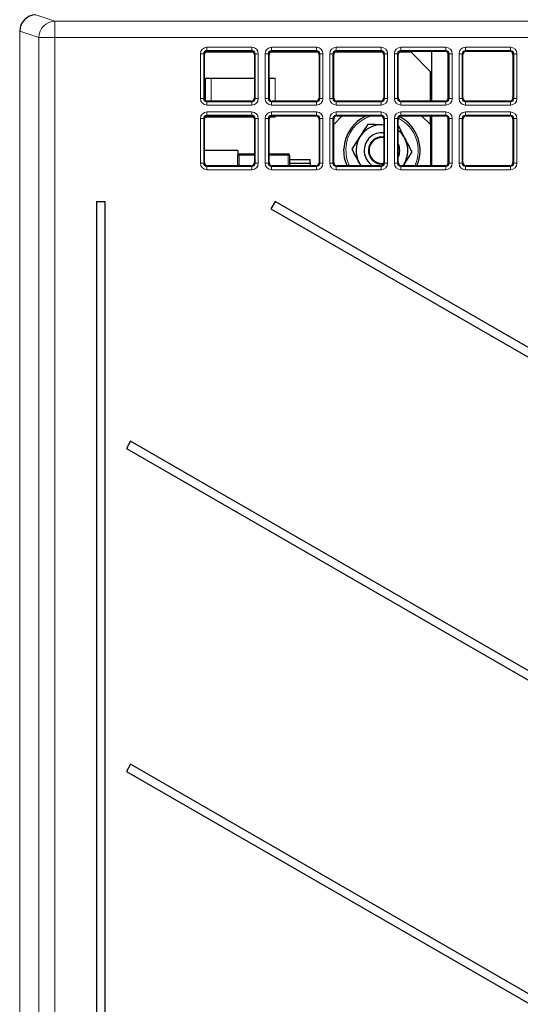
# Paper-space layout 'Blatt3' of a CAD drawing. Header units: millimetres. Extents: x 5 to 418, y 2 to 292.
# Tile 19 of 58: x 57 to 76, y 173 to 211. Entities that reach past the tile are written whole.
import ezdxf

# ---------------------------------------------------------------- set-up
doc = ezdxf.new("R2010")
doc.units = ezdxf.units.MM

psp = doc.layouts.new('Blatt3')

# ---------------------------------------------------------------- linework, layer by layer
at = {"color": 7, "linetype": 'Continuous', "lineweight": 18}
for p, q in [((57.3651, 211.2821), (58.1033, 211.0362)), ((58.1033, 210.4113), (58.1033, 211.0362)), ((58.1033, 211.0362), (118.582, 211.0362)), ((57.4792, 210.4113), (56.74, 210.6575)), ((56.74, 210.6575), (56.74, 127.9172)), ((58.1033, 210.4113), (57.4792, 210.4113)), ((57.4792, 133.6666), (57.4792, 210.4113)), ((118.582, 210.4113), (58.1033, 210.4113)), ((58.1033, 210.4113), (58.1033, 133.6666)), ((63.9801, 210.031), (65.7181, 210.031)), ((63.9801, 210.031), (63.9801, 209.9061)), ((65.7181, 210.031), (65.7181, 209.9061)), ((66.4801, 209.9061), (66.4801, 210.031)), ((66.4801, 210.031), (68.2181, 210.031)), ((68.2181, 209.9061), (68.2181, 210.031)), ((68.9801, 209.9061), (68.9801, 210.031)), ((68.9801, 210.031), (70.7181, 210.031)), ((70.7181, 209.9061), (70.7181, 210.031)), ((71.4801, 209.9061), (71.4801, 210.031)), ((71.4801, 210.031), (73.2181, 210.031)), ((73.2181, 209.9061), (73.2181, 210.031)), ((73.9801, 209.9061), (73.9801, 210.031)), ((73.9801, 210.031), (75.7181, 210.031)), ((75.7181, 209.9061), (75.7181, 210.031)), ((63.7305, 208.0434), (63.7305, 209.7813)), ((63.8553, 209.7813), (63.7305, 209.7813)), ((63.8553, 209.7813), (63.8553, 208.0434)), ((63.8819, 209.7548), (63.8553, 209.7813)), ((65.7181, 209.9061), (63.9801, 209.9061)), ((63.9801, 209.9061), (64.0067, 209.8796)), ((65.6915, 209.8796), (65.7181, 209.9061)), ((65.8429, 209.7813), (65.8163, 209.7548)), ((65.9677, 209.7813), (65.8429, 209.7813)), ((65.8429, 208.0434), (65.8429, 209.7813)), ((65.9677, 209.7813), (65.9677, 208.0434)), ((66.2305, 208.0434), (66.2305, 209.7813)), ((66.2305, 209.7813), (66.3553, 209.7813)), ((66.3553, 209.7813), (66.3553, 208.0434)), ((66.3819, 209.7548), (66.3553, 209.7813)), ((68.2181, 209.9061), (66.4801, 209.9061)), ((66.4801, 209.9061), (66.5067, 209.8796)), ((68.1915, 209.8796), (68.2181, 209.9061)), ((68.3429, 209.7813), (68.3163, 209.7548)), ((68.3429, 208.0434), (68.3429, 209.7813)), ((68.3429, 209.7813), (68.4677, 209.7813)), ((68.4677, 209.7813), (68.4677, 208.0434)), ((68.7305, 209.7813), (68.8553, 209.7813)), ((68.7305, 208.0434), (68.7305, 209.7813)), ((68.8553, 209.7813), (68.8553, 208.0434)), ((68.8819, 209.7548), (68.8553, 209.7813)), ((70.7181, 209.9061), (68.9801, 209.9061)), ((68.9801, 209.9061), (69.0067, 209.8796)), ((70.6915, 209.8796), (70.7181, 209.9061)), ((70.8429, 209.7813), (70.8163, 209.7548)), ((70.8429, 208.0434), (70.8429, 209.7813)), ((70.8429, 209.7813), (70.9677, 209.7813)), ((70.9677, 209.7813), (70.9677, 208.0434)), ((71.2305, 208.0434), (71.2305, 209.7813)), ((71.2305, 209.7813), (71.3553, 209.7813)), ((71.3553, 209.7813), (71.3553, 208.0434)), ((71.3819, 209.7548), (71.3553, 209.7813)), ((73.2181, 209.9061), (71.4801, 209.9061)), ((71.4801, 209.9061), (71.5067, 209.8796)), ((73.1915, 209.8796), (73.2181, 209.9061)), ((73.2991, 209.8181), (73.2991, 208.0066)), ((73.3429, 209.7813), (73.3163, 209.7548)), ((73.3429, 208.0434), (73.3429, 209.7813)), ((73.3429, 209.7813), (73.4677, 209.7813)), ((73.4677, 209.7813), (73.4677, 208.0434)), ((73.7305, 209.7813), (73.8553, 209.7813)), ((73.7305, 208.0434), (73.7305, 209.7813)), ((73.8553, 209.7813), (73.8553, 208.0434)), ((73.8819, 209.7548), (73.8553, 209.7813)), ((75.7181, 209.9061), (73.9801, 209.9061)), ((73.9801, 209.9061), (74.0067, 209.8796)), ((75.6915, 209.8796), (75.7181, 209.9061)), ((75.8429, 209.7813), (75.8163, 209.7548)), ((75.8429, 209.7813), (75.9677, 209.7813)), ((75.8429, 208.0434), (75.8429, 209.7813)), ((75.9677, 209.7813), (75.9677, 208.0434)), ((63.9241, 208.8373), (63.9241, 207.9763)), ((64.1418, 208.8373), (64.1418, 207.9451)), ((66.4064, 208.8373), (66.4064, 207.9956)), ((66.6241, 207.9451), (66.6241, 208.8373)), ((63.8553, 208.0434), (63.8819, 208.0699)), ((65.8163, 208.0699), (65.8429, 208.0434)), ((66.3553, 208.0434), (66.3819, 208.0699)), ((68.3163, 208.0699), (68.3429, 208.0434)), ((68.8553, 208.0434), (68.8819, 208.0699)), ((70.8163, 208.0699), (70.8429, 208.0434)), ((71.3553, 208.0434), (71.3819, 208.0699)), ((73.3163, 208.0699), (73.3429, 208.0434)), ((73.8553, 208.0434), (73.8819, 208.0699)), ((75.8163, 208.0699), (75.8429, 208.0434)), ((63.8553, 208.0434), (63.7305, 208.0434)), ((64.0067, 207.9451), (63.9801, 207.9186)), ((63.9801, 207.9186), (65.7181, 207.9186)), ((63.9801, 207.9186), (63.9801, 207.7937)), ((65.7181, 207.7937), (63.9801, 207.7937)), ((65.7181, 207.9186), (65.6915, 207.9451)), ((65.7181, 207.9186), (65.7181, 207.7937)), ((65.9677, 208.0434), (65.8429, 208.0434)), ((66.2305, 208.0434), (66.3553, 208.0434)), ((66.5067, 207.9451), (66.4801, 207.9186)), ((66.4801, 207.7937), (66.4801, 207.9186)), ((66.4801, 207.9186), (68.2181, 207.9186)), ((68.2181, 207.7937), (66.4801, 207.7937)), ((68.2181, 207.9186), (68.1915, 207.9451)), ((68.2181, 207.7937), (68.2181, 207.9186)), ((68.3429, 208.0434), (68.4677, 208.0434)), ((68.7305, 208.0434), (68.8553, 208.0434)), ((69.0067, 207.9451), (68.9801, 207.9186)), ((68.9801, 207.7937), (68.9801, 207.9186)), ((68.9801, 207.9186), (70.7181, 207.9186)), ((70.7181, 207.7937), (68.9801, 207.7937)), ((70.7181, 207.9186), (70.6915, 207.9451)), ((70.7181, 207.7937), (70.7181, 207.9186)), ((70.8429, 208.0434), (70.9677, 208.0434)), ((71.2305, 208.0434), (71.3553, 208.0434)), ((71.5067, 207.9451), (71.4801, 207.9186)), ((71.4801, 207.7937), (71.4801, 207.9186)), ((71.4801, 207.9186), (73.2181, 207.9186)), ((73.2181, 207.7937), (71.4801, 207.7937)), ((73.2181, 207.9186), (73.1915, 207.9451)), ((73.2181, 207.7937), (73.2181, 207.9186)), ((73.3429, 208.0434), (73.4677, 208.0434)), ((73.7305, 208.0434), (73.8553, 208.0434)), ((74.0067, 207.9451), (73.9801, 207.9186)), ((73.9801, 207.7937), (73.9801, 207.9186)), ((73.9801, 207.9186), (75.7181, 207.9186)), ((75.7181, 207.7937), (73.9801, 207.7937)), ((75.7181, 207.9186), (75.6915, 207.9451)), ((75.7181, 207.7937), (75.7181, 207.9186)), ((75.8429, 208.0434), (75.9677, 208.0434)), ((63.9241, 207.3484), (63.9241, 207.3373)), ((63.9801, 207.4061), (63.9801, 207.531)), ((63.9801, 207.531), (65.7181, 207.531)), ((65.7181, 207.4061), (63.9801, 207.4061)), ((63.9801, 207.4061), (64.0067, 207.3796)), ((64.1418, 207.3796), (64.1418, 207.3373)), ((65.6915, 207.3796), (65.7181, 207.4061)), ((65.7181, 207.4061), (65.7181, 207.531)), ((66.4801, 207.531), (66.4801, 207.4061)), ((66.4801, 207.531), (68.2181, 207.531)), ((68.2181, 207.4061), (66.4801, 207.4061)), ((66.4801, 207.4061), (66.5067, 207.3796)), ((66.6241, 207.3373), (66.6241, 207.3796)), ((68.1915, 207.3796), (68.2181, 207.4061)), ((68.2181, 207.531), (68.2181, 207.4061)), ((68.9801, 207.531), (70.7181, 207.531)), ((68.9801, 207.531), (68.9801, 207.4061)), ((70.7181, 207.4061), (68.9801, 207.4061)), ((68.9801, 207.4061), (69.0067, 207.3796)), ((70.6915, 207.3796), (70.7181, 207.4061)), ((70.7181, 207.531), (70.7181, 207.4061)), ((71.4801, 207.531), (71.4801, 207.4061)), ((71.4801, 207.531), (73.2181, 207.531)), ((73.2181, 207.4061), (71.4801, 207.4061)), ((71.4801, 207.4061), (71.5067, 207.3796)), ((73.1915, 207.3796), (73.2181, 207.4061)), ((73.2181, 207.531), (73.2181, 207.4061)), ((73.2991, 207.3181), (73.2991, 205.5066)), ((73.9801, 207.531), (73.9801, 207.4061)), ((73.9801, 207.531), (75.7181, 207.531)), ((75.7181, 207.4061), (73.9801, 207.4061)), ((73.9801, 207.4061), (74.0067, 207.3796)), ((75.6915, 207.3796), (75.7181, 207.4061)), ((75.7181, 207.531), (75.7181, 207.4061)), ((63.7305, 205.5434), (63.7305, 207.2813)), ((63.7305, 207.2813), (63.8553, 207.2813)), ((63.8553, 207.2813), (63.8553, 205.5434)), ((63.8819, 207.2548), (63.8553, 207.2813)), ((65.8429, 207.2813), (65.8163, 207.2548)), ((65.8429, 207.2813), (65.9677, 207.2813)), ((65.8429, 205.5434), (65.8429, 207.2813)), ((65.9677, 207.2813), (65.9677, 205.5434)), ((66.2305, 207.2813), (66.3553, 207.2813)), ((66.2305, 205.5434), (66.2305, 207.2813)), ((66.3553, 207.2813), (66.3553, 205.5434)), ((66.3819, 207.2548), (66.3553, 207.2813)), ((68.3429, 207.2813), (68.3163, 207.2548)), ((68.3429, 205.5434), (68.3429, 207.2813)), ((68.3429, 207.2813), (68.4677, 207.2813)), ((68.4677, 207.2813), (68.4677, 205.5434)), ((68.7305, 205.5434), (68.7305, 207.2813)), ((68.7305, 207.2813), (68.8553, 207.2813)), ((68.8553, 207.2813), (68.8553, 205.5434)), ((68.8819, 207.2548), (68.8553, 207.2813)), ((70.8429, 207.2813), (70.8163, 207.2548)), ((70.8429, 205.5434), (70.8429, 207.2813)), ((70.8429, 207.2813), (70.9677, 207.2813)), ((70.9677, 207.2813), (70.9677, 205.5434)), ((71.2305, 205.5434), (71.2305, 207.2813)), ((71.2305, 207.2813), (71.3553, 207.2813)), ((71.3553, 207.2813), (71.3553, 205.5434)), ((71.3819, 207.2548), (71.3553, 207.2813)), ((73.3429, 207.2813), (73.3163, 207.2548)), ((73.3429, 205.5434), (73.3429, 207.2813)), ((73.3429, 207.2813), (73.4677, 207.2813)), ((73.4677, 207.2813), (73.4677, 205.5434)), ((73.7305, 207.2813), (73.8553, 207.2813)), ((73.7305, 205.5434), (73.7305, 207.2813)), ((73.8553, 207.2813), (73.8553, 205.5434)), ((73.8819, 207.2548), (73.8553, 207.2813)), ((75.8429, 207.2813), (75.8163, 207.2548)), ((75.8429, 207.2813), (75.9677, 207.2813)), ((75.8429, 205.5434), (75.8429, 207.2813)), ((75.9677, 207.2813), (75.9677, 205.5434)), ((65.8163, 205.8601), (65.2237, 205.8549)), ((65.2237, 205.8549), (65.2237, 205.4451)), ((67.1245, 205.8549), (66.3819, 205.8614)), ((67.1245, 205.4451), (67.1245, 205.8549)), ((63.7305, 205.5434), (63.8553, 205.5434)), ((63.8553, 205.5434), (63.8819, 205.5699)), ((64.0067, 205.4451), (63.9801, 205.4186)), ((63.9801, 205.2937), (63.9801, 205.4186)), ((63.9801, 205.4186), (65.7181, 205.4186)), ((65.7181, 205.4186), (65.6915, 205.4451)), ((65.7181, 205.2937), (65.7181, 205.4186)), ((65.8163, 205.5699), (65.8429, 205.5434)), ((65.8429, 205.5434), (65.9677, 205.5434)), ((66.2305, 205.5434), (66.3553, 205.5434)), ((66.3553, 205.5434), (66.3819, 205.5699)), ((66.5067, 205.4451), (66.4801, 205.4186)), ((66.4801, 205.4186), (66.4801, 205.2937)), ((66.4801, 205.4186), (68.2181, 205.4186)), ((68.2181, 205.4186), (68.1915, 205.4451)), ((68.2181, 205.4186), (68.2181, 205.2937)), ((68.3163, 205.5699), (68.3429, 205.5434)), ((68.3429, 205.5434), (68.4677, 205.5434)), ((68.7305, 205.5434), (68.8553, 205.5434)), ((68.8553, 205.5434), (68.8819, 205.5699)), ((69.0067, 205.4451), (68.9801, 205.4186)), ((68.9801, 205.4186), (68.9801, 205.2937)), ((68.9801, 205.4186), (70.7181, 205.4186)), ((70.7181, 205.4186), (70.6915, 205.4451)), ((70.7181, 205.4186), (70.7181, 205.2937)), ((70.8163, 205.5699), (70.8429, 205.5434)), ((70.8429, 205.5434), (70.9677, 205.5434)), ((71.2305, 205.5434), (71.3553, 205.5434)), ((71.3553, 205.5434), (71.3819, 205.5699)), ((71.5067, 205.4451), (71.4801, 205.4186)), ((71.4801, 205.4186), (71.4801, 205.2937)), ((71.4801, 205.4186), (73.2181, 205.4186)), ((73.2181, 205.4186), (73.1915, 205.4451)), ((73.2181, 205.4186), (73.2181, 205.2937)), ((73.3163, 205.5699), (73.3429, 205.5434)), ((73.3429, 205.5434), (73.4677, 205.5434)), ((73.7305, 205.5434), (73.8553, 205.5434)), ((73.8553, 205.5434), (73.8819, 205.5699)), ((74.0067, 205.4451), (73.9801, 205.4186)), ((73.9801, 205.4186), (75.7181, 205.4186)), ((73.9801, 205.4186), (73.9801, 205.2937)), ((75.7181, 205.4186), (75.6915, 205.4451)), ((75.7181, 205.4186), (75.7181, 205.2937)), ((75.8163, 205.5699), (75.8429, 205.5434)), ((75.8429, 205.5434), (75.9677, 205.5434)), ((65.7181, 205.2937), (63.9801, 205.2937)), ((68.2181, 205.2937), (66.4801, 205.2937)), ((70.7181, 205.2937), (68.9801, 205.2937)), ((73.2181, 205.2937), (71.4801, 205.2937)), ((75.7181, 205.2937), (73.9801, 205.2937))]:
    psp.add_line(p, q, dxfattribs=at)
at = {"color": 7, "linetype": 'Continuous', "lineweight": 25}
for p, q in [((56.7399, 210.6575), (56.74, 210.6575)), ((63.8819, 208.0699), (63.8819, 209.7548)), ((65.7852, 209.8374), (63.913, 209.8374)), ((64.0067, 209.8796), (65.6915, 209.8796)), ((65.8163, 209.7548), (65.8163, 208.0699)), ((66.3819, 208.0699), (66.3819, 209.7548)), ((68.2852, 209.8374), (66.413, 209.8374)), ((66.5067, 209.8796), (68.1915, 209.8796)), ((68.3163, 209.7548), (68.3163, 208.0699)), ((68.8819, 208.0699), (68.8819, 209.7548)), ((70.7852, 209.8374), (68.913, 209.8374)), ((69.0067, 209.8796), (70.6915, 209.8796)), ((70.8163, 209.7548), (70.8163, 208.0699)), ((71.3819, 208.0699), (71.3819, 209.7548)), ((71.8741, 209.8374), (71.413, 209.8374)), ((71.5067, 209.8796), (73.1915, 209.8796)), ((72.6241, 209.0873), (71.8741, 209.8374)), ((72.6741, 207.9451), (72.6741, 209.8796)), ((73.3163, 209.7548), (73.3163, 208.0699)), ((73.8819, 208.0699), (73.8819, 209.7548)), ((74.0067, 209.8796), (75.6915, 209.8796)), ((75.8163, 209.7548), (75.8163, 208.0699)), ((63.9241, 208.8373), (64.1418, 208.8373)), ((64.1418, 208.8373), (65.8163, 208.8373)), ((66.3819, 208.8373), (66.4064, 208.8373)), ((66.4064, 208.8373), (66.6241, 208.8373)), ((72.6241, 207.9451), (72.6241, 209.0873)), ((65.6915, 207.9451), (64.0067, 207.9451)), ((68.1915, 207.9451), (66.5067, 207.9451)), ((70.6915, 207.9451), (69.0067, 207.9451)), ((73.1915, 207.9451), (71.5067, 207.9451)), ((75.6915, 207.9451), (74.0067, 207.9451)), ((63.9241, 207.3373), (64.1418, 207.3373)), ((64.0067, 207.3796), (65.6915, 207.3796)), ((64.1418, 207.3373), (65.7852, 207.3373)), ((66.413, 207.3373), (66.6241, 207.3373)), ((66.5067, 207.3796), (68.1915, 207.3796)), ((69.2163, 207.3796), (68.8819, 207.0451)), ((69.0067, 207.3796), (70.6915, 207.3796)), ((71.5067, 207.3796), (73.1915, 207.3796)), ((72.6241, 207.0373), (72.2819, 207.3796)), ((72.6241, 207.0373), (72.6241, 207.3796)), ((72.6741, 205.4451), (72.6741, 207.3796)), ((74.0067, 207.3796), (75.6915, 207.3796)), ((63.8819, 205.5699), (63.8819, 207.2548)), ((65.8163, 207.2548), (65.8163, 205.5699)), ((66.3819, 205.5699), (66.3819, 207.2548)), ((68.3163, 207.2548), (68.3163, 205.5699)), ((68.8819, 205.5699), (68.8819, 207.2548)), ((70.7938, 207.0363), (70.8163, 207.0351)), ((70.8163, 207.2548), (70.8163, 205.5699)), ((71.3706, 207.0105), (71.6366, 206.4981)), ((71.3819, 205.5699), (71.3819, 207.2548)), ((72.6241, 207.0373), (72.6241, 205.4451)), ((73.3163, 207.2548), (73.3163, 205.5699)), ((73.8819, 205.5699), (73.8819, 207.2548)), ((75.8163, 207.2548), (75.8163, 205.5699)), ((69.5956, 206.089), (69.9063, 206.5756)), ((65.1741, 206.0373), (63.8819, 206.0373)), ((65.1741, 206.0373), (65.1741, 205.854)), ((65.1741, 205.4451), (65.1741, 205.854)), ((65.2237, 205.904), (65.8163, 205.9092)), ((66.3819, 205.9105), (67.1245, 205.904)), ((67.1741, 205.854), (67.1741, 205.4451)), ((71.9026, 205.9857), (71.5919, 205.4991)), ((65.6915, 205.4451), (64.0067, 205.4451)), ((68.1915, 205.4451), (66.5067, 205.4451)), ((67.1741, 205.6873), (67.9741, 205.6873)), ((67.1741, 205.5498), (67.9741, 205.5498)), ((67.9741, 205.5498), (67.9741, 205.6873)), ((67.9741, 205.5498), (67.9741, 205.4451)), ((70.6915, 205.4451), (69.0067, 205.4451)), ((69.9298, 205.4451), (69.8616, 205.5766)), ((73.1915, 205.4451), (71.5067, 205.4451)), ((71.5919, 205.4991), (71.5549, 205.4451)), ((71.5919, 205.4991), (71.5574, 205.4451)), ((75.6915, 205.4451), (74.0067, 205.4451)), ((59.7087, 204.0624), (59.7087, 135.0374)), ((59.7087, 204.0624), (60.0395, 204.0624)), ((60.0395, 135.0374), (60.0395, 204.0624)), ((66.6178, 204.0624), (66.4553, 203.7809)), ((94.6337, 187.8873), (66.6178, 204.0624)), ((66.4553, 203.7809), (94.4712, 187.6059)), ((61.027, 194.7902), (60.8645, 194.5088)), ((94.6337, 175.3873), (61.027, 194.7902)), ((60.8645, 194.5088), (94.4712, 175.1059)), ((61.027, 182.2902), (60.8645, 182.0088)), ((94.6337, 162.8874), (61.027, 182.2902)), ((60.8645, 182.0088), (94.4712, 162.6059))]:
    psp.add_line(p, q, dxfattribs=at)
at = {"color": 7, "linetype": 'Continuous', "lineweight": 25, "flags": 128}
for points in [[(69.3982, 205.4451), (69.3055, 205.7348), (69.2756, 206.1033)], [(69.9433, 205.4451), (69.9293, 205.4647), (69.8616, 205.5766)]]:
    psp.add_lwpolyline(points, dxfattribs=at)
at = {"color": 7, "linetype": 'Continuous', "lineweight": 18, "flags": 128}
psp.add_lwpolyline([(69.3477, 206.1001), (69.3761, 205.7496), (69.4774, 205.4451)], dxfattribs=at)
at = {"color": 7, "linetype": 'Continuous', "lineweight": 18}
for centre, radius, start, end in [((58.1044, 210.4111), 0.6252, 90.09622, 179.97384), ((70.7491, 206.0373), 1.4028, 106.89987, 177.43583), ((70.7491, 206.0373), 1.4028, 335.02773, 62.99259), ((65.2114, 205.143), 0.7121, 89.01275, 93.00241), ((66.6442, 205.8795), 1.4208, 179.00942, 180.99058), ((65.704, 205.8795), 1.4208, 359.00942, 0.99058), ((67.1368, 205.1431), 0.7119, 86.99721, 90.98756)]:
    psp.add_arc(centre, radius, start, end, dxfattribs=at)
at = {"color": 7, "linetype": 'Continuous', "lineweight": 25}
for centre, radius, start, end in [((70.7491, 206.0373), 1.475, 114.4951, 177.43583), ((70.7491, 206.0373), 1.475, 336.32663, 62.75254), ((70.7491, 206.0373), 1, 87.43583, 147.43583), ((70.7491, 206.0373), 1, 147.43583, 207.43583), ((70.7491, 206.0373), 0.6875, 84.38686, 177.43583), ((70.7491, 206.0373), 0.525, 82.641, 177.43583), ((70.7491, 206.0373), 0.5, 82.27085, 277.34952), ((70.7491, 206.0373), 1, 27.43583, 50.74634), ((70.7491, 206.0373), 0.6875, 336.98034, 23.01966), ((70.7491, 206.0373), 1, 327.43583, 27.43583), ((65.2241, 205.854), 0.05, 90.5, 180), ((67.1241, 205.854), 0.05, 0, 89.5), ((70.7491, 206.0373), 0.6875, 177.43583, 239.4795), ((70.7491, 206.0373), 0.525, 177.43583, 275.97254)]:
    psp.add_arc(centre, radius, start, end, dxfattribs=at)
for centre, major_axis, ratio, start_param, end_param in [((57.3657, 210.657), (0.5937, -0.1978), 0.9987209, 1.8927601, 3.462643), ((64.007, 209.7544), (0.0886, -0.0886), 0.9972647, 2.357564, 3.9256213), ((65.6912, 209.7544), (-0.0886, -0.0886), 0.9972647, 2.357564, 3.9256213), ((66.507, 209.7544), (0.0886, -0.0886), 0.9972647, 2.357564, 3.9256213), ((68.1912, 209.7544), (-0.0886, -0.0886), 0.9972647, 2.357564, 3.9256213), ((69.007, 209.7544), (0.0886, -0.0886), 0.9972647, 2.357564, 3.9256213), ((70.6912, 209.7544), (-0.0886, -0.0886), 0.9972647, 2.357564, 3.9256213), ((71.507, 209.7544), (0.0886, -0.0886), 0.9972647, 2.357564, 3.9256213), ((73.1912, 209.7544), (-0.0886, -0.0886), 0.9972647, 2.357564, 3.9256213), ((74.007, 209.7544), (0.0886, -0.0886), 0.9972647, 2.357564, 3.9256213), ((75.6912, 209.7544), (-0.0886, -0.0886), 0.9972647, 2.357564, 3.9256213), ((64.007, 208.0703), (0.0886, 0.0886), 0.9972647, 2.357564, 3.9256213), ((65.6912, 208.0703), (-0.0886, 0.0886), 0.9972647, 2.357564, 3.9256213), ((66.507, 208.0703), (0.0886, 0.0886), 0.9972647, 2.357564, 3.9256213), ((68.1912, 208.0703), (-0.0886, 0.0886), 0.9972647, 2.357564, 3.9256213), ((69.007, 208.0703), (0.0886, 0.0886), 0.9972647, 2.357564, 3.9256213), ((70.6912, 208.0703), (-0.0886, 0.0886), 0.9972647, 2.357564, 3.9256213), ((71.507, 208.0703), (0.0886, 0.0886), 0.9972647, 2.357564, 3.9256213), ((73.1912, 208.0703), (-0.0886, 0.0886), 0.9972647, 2.357564, 3.9256213), ((74.007, 208.0703), (0.0886, 0.0886), 0.9972647, 2.357564, 3.9256213), ((75.6912, 208.0703), (-0.0886, 0.0886), 0.9972647, 2.357564, 3.9256213), ((64.007, 207.2544), (0.0886, -0.0886), 0.9972647, 2.357564, 3.9256213), ((65.6912, 207.2544), (-0.0886, -0.0886), 0.9972647, 2.357564, 3.9256213), ((66.507, 207.2544), (0.0886, -0.0886), 0.9972647, 2.357564, 3.9256213), ((68.1912, 207.2544), (-0.0886, -0.0886), 0.9972647, 2.357564, 3.9256213), ((69.007, 207.2544), (0.0886, -0.0886), 0.9972647, 2.357564, 3.9256213), ((70.6912, 207.2544), (-0.0886, -0.0886), 0.9972647, 2.357564, 3.9256213), ((71.507, 207.2544), (0.0886, -0.0886), 0.9972647, 2.357564, 3.9256213), ((73.1912, 207.2544), (-0.0886, -0.0886), 0.9972647, 2.357564, 3.9256213), ((74.007, 207.2544), (0.0886, -0.0886), 0.9972647, 2.357564, 3.9256213), ((75.6912, 207.2544), (-0.0886, -0.0886), 0.9972647, 2.357564, 3.9256213), ((64.007, 205.5703), (0.0886, 0.0886), 0.9972647, 2.357564, 3.9256213), ((65.6912, 205.5703), (-0.0886, 0.0886), 0.9972647, 2.357564, 3.9256213), ((66.507, 205.5703), (0.0886, 0.0886), 0.9972647, 2.357564, 3.9256213), ((68.1912, 205.5703), (-0.0886, 0.0886), 0.9972647, 2.357564, 3.9256213), ((69.007, 205.5703), (0.0886, 0.0886), 0.9972647, 2.357564, 3.9256213), ((70.6912, 205.5703), (-0.0886, 0.0886), 0.9972647, 2.357564, 3.9256213), ((71.507, 205.5703), (0.0886, 0.0886), 0.9972647, 2.357564, 3.9256213), ((73.1912, 205.5703), (-0.0886, 0.0886), 0.9972647, 2.357564, 3.9256213), ((74.007, 205.5703), (0.0886, 0.0886), 0.9972647, 2.357564, 3.9256213), ((75.6912, 205.5703), (-0.0886, 0.0886), 0.9972647, 2.357564, 3.9256213)]:
    psp.add_ellipse(centre, major_axis=major_axis, ratio=ratio, start_param=start_param, end_param=end_param, dxfattribs=at)
at = {"color": 7, "linetype": 'Continuous', "lineweight": 18}
for centre, major_axis, ratio, start_param, end_param in [((63.9808, 209.7806), (0.1773, -0.1773), 0.9972647, 2.357564, 3.9256213), ((65.7174, 209.7806), (-0.1773, -0.1773), 0.9972647, 2.357564, 3.9256213), ((66.4808, 209.7806), (0.1773, -0.1773), 0.9972647, 2.357564, 3.9256213), ((68.2174, 209.7806), (-0.1773, -0.1773), 0.9972647, 2.357564, 3.9256213), ((68.9808, 209.7806), (0.1773, -0.1773), 0.9972647, 2.357564, 3.9256213), ((70.7174, 209.7806), (-0.1773, -0.1773), 0.9972647, 2.357564, 3.9256213), ((71.4808, 209.7806), (0.1773, -0.1773), 0.9972647, 2.357564, 3.9256213), ((73.2174, 209.7806), (-0.1773, -0.1773), 0.9972647, 2.357564, 3.9256213), ((73.9808, 209.7806), (0.1773, -0.1773), 0.9972647, 2.357564, 3.9256213), ((75.7174, 209.7806), (-0.1773, -0.1773), 0.9972647, 2.357564, 3.9256213), ((63.9808, 209.7806), (0.0891, -0.0891), 0.9918461, 2.357564, 3.9256213), ((65.7174, 209.7806), (0.0891, 0.0891), 0.9918461, 5.4991567, 7.0672139), ((66.4808, 209.7806), (-0.0891, 0.0891), 0.9918461, 5.4991567, 7.0672139), ((68.2174, 209.7806), (0.0891, 0.0891), 0.9918461, 5.4991567, 7.0672139), ((68.9808, 209.7806), (-0.0891, 0.0891), 0.9918461, 5.4991567, 7.0672139), ((70.7174, 209.7806), (0.0891, 0.0891), 0.9918461, 5.4991567, 7.0672139), ((71.4808, 209.7806), (-0.0891, 0.0891), 0.9918461, 5.4991567, 7.0672139), ((73.2174, 209.7806), (0.0891, 0.0891), 0.9918461, 5.4991567, 7.0672139), ((73.9808, 209.7806), (-0.0891, 0.0891), 0.9918461, 5.4991567, 7.0672139), ((75.7174, 209.7806), (0.0891, 0.0891), 0.9918461, 5.4991567, 7.0672139), ((63.9808, 208.0441), (0.1773, 0.1773), 0.9972647, 2.357564, 3.9256213), ((63.9808, 208.0441), (0.0891, 0.0891), 0.9918461, 2.357564, 3.9256213), ((65.7174, 208.0441), (-0.1773, 0.1773), 0.9972647, 2.357564, 3.9256213), ((65.7174, 208.0441), (-0.0891, 0.0891), 0.9918461, 2.357564, 3.9256213), ((66.4808, 208.0441), (0.1773, 0.1773), 0.9972647, 2.357564, 3.9256213), ((66.4808, 208.0441), (0.0891, 0.0891), 0.9918461, 2.357564, 3.9256213), ((68.2174, 208.0441), (-0.1773, 0.1773), 0.9972647, 2.357564, 3.9256213), ((68.2174, 208.0441), (-0.0891, 0.0891), 0.9918461, 2.357564, 3.9256213), ((68.9808, 208.0441), (0.1773, 0.1773), 0.9972647, 2.357564, 3.9256213), ((68.9808, 208.0441), (0.0891, 0.0891), 0.9918461, 2.357564, 3.9256213), ((70.7174, 208.0441), (-0.1773, 0.1773), 0.9972647, 2.357564, 3.9256213), ((70.7174, 208.0441), (-0.0891, 0.0891), 0.9918461, 2.357564, 3.9256213), ((71.4808, 208.0441), (0.1773, 0.1773), 0.9972647, 2.357564, 3.9256213), ((71.4808, 208.0441), (0.0891, 0.0891), 0.9918461, 2.357564, 3.9256213), ((73.2174, 208.0441), (-0.1773, 0.1773), 0.9972647, 2.357564, 3.9256213), ((73.2174, 208.0441), (-0.0891, 0.0891), 0.9918461, 2.357564, 3.9256213), ((73.9808, 208.0441), (0.1773, 0.1773), 0.9972647, 2.357564, 3.9256213), ((73.9808, 208.0441), (0.0891, 0.0891), 0.9918461, 2.357564, 3.9256213), ((75.7174, 208.0441), (-0.1773, 0.1773), 0.9972647, 2.357564, 3.9256213), ((75.7174, 208.0441), (-0.0891, 0.0891), 0.9918461, 2.357564, 3.9256213), ((63.9808, 207.2806), (0.1773, -0.1773), 0.9972647, 2.357564, 3.9256213), ((63.9808, 207.2806), (0.0891, -0.0891), 0.9918461, 2.357564, 3.9256213), ((65.7174, 207.2806), (-0.1773, -0.1773), 0.9972647, 2.357564, 3.9256213), ((65.7174, 207.2806), (0.0891, 0.0891), 0.9918461, 5.4991567, 7.0672139), ((66.4808, 207.2806), (0.1773, -0.1773), 0.9972647, 2.357564, 3.9256213), ((66.4808, 207.2806), (-0.0891, 0.0891), 0.9918461, 5.4991567, 7.0672139), ((68.2174, 207.2806), (-0.1773, -0.1773), 0.9972647, 2.357564, 3.9256213), ((68.2174, 207.2806), (0.0891, 0.0891), 0.9918461, 5.4991567, 7.0672139), ((68.9808, 207.2806), (0.1773, -0.1773), 0.9972647, 2.357564, 3.9256213), ((68.9808, 207.2806), (-0.0891, 0.0891), 0.9918461, 5.4991567, 7.0672139), ((70.7174, 207.2806), (-0.1773, -0.1773), 0.9972647, 2.357564, 3.9256213), ((70.7174, 207.2806), (0.0891, 0.0891), 0.9918461, 5.4991567, 7.0672139), ((71.4808, 207.2806), (0.1773, -0.1773), 0.9972647, 2.357564, 3.9256213), ((71.4808, 207.2806), (-0.0891, 0.0891), 0.9918461, 5.4991567, 7.0672139), ((73.2174, 207.2806), (-0.1773, -0.1773), 0.9972647, 2.357564, 3.9256213), ((73.2174, 207.2806), (0.0891, 0.0891), 0.9918461, 5.4991567, 7.0672139), ((73.9808, 207.2806), (0.1773, -0.1773), 0.9972647, 2.357564, 3.9256213), ((73.9808, 207.2806), (-0.0891, 0.0891), 0.9918461, 5.4991567, 7.0672139), ((75.7174, 207.2806), (-0.1773, -0.1773), 0.9972647, 2.357564, 3.9256213), ((75.7174, 207.2806), (0.0891, 0.0891), 0.9918461, 5.4991567, 7.0672139), ((63.9808, 205.5441), (0.1773, 0.1773), 0.9972647, 2.357564, 3.9256213), ((63.9808, 205.5441), (0.0891, 0.0891), 0.9918461, 2.357564, 3.9256213), ((65.7174, 205.5441), (-0.1773, 0.1773), 0.9972647, 2.357564, 3.9256213), ((65.7174, 205.5441), (-0.0891, 0.0891), 0.9918461, 2.357564, 3.9256213), ((66.4808, 205.5441), (0.1773, 0.1773), 0.9972647, 2.357564, 3.9256213), ((66.4808, 205.5441), (0.0891, 0.0891), 0.9918461, 2.357564, 3.9256213), ((68.2174, 205.5441), (-0.0891, 0.0891), 0.9918461, 2.357564, 3.9256213), ((68.2174, 205.5441), (-0.1773, 0.1773), 0.9972647, 2.357564, 3.9256213), ((68.9808, 205.5441), (0.1773, 0.1773), 0.9972647, 2.357564, 3.9256213), ((68.9808, 205.5441), (0.0891, 0.0891), 0.9918461, 2.357564, 3.9256213), ((70.7174, 205.5441), (-0.0891, 0.0891), 0.9918461, 2.357564, 3.9256213), ((70.7174, 205.5441), (-0.1773, 0.1773), 0.9972647, 2.357564, 3.9256213), ((71.4808, 205.5441), (0.1773, 0.1773), 0.9972647, 2.357564, 3.9256213), ((71.4808, 205.5441), (0.0891, 0.0891), 0.9918461, 2.357564, 3.9256213), ((73.2174, 205.5441), (-0.0891, 0.0891), 0.9918461, 2.357564, 3.9256213), ((73.2174, 205.5441), (-0.1773, 0.1773), 0.9972647, 2.357564, 3.9256213), ((73.9808, 205.5441), (0.1773, 0.1773), 0.9972647, 2.357564, 3.9256213), ((73.9808, 205.5441), (0.0891, 0.0891), 0.9918461, 2.357564, 3.9256213), ((75.7174, 205.5441), (-0.1773, 0.1773), 0.9972647, 2.357564, 3.9256213), ((75.7174, 205.5441), (-0.0891, 0.0891), 0.9918461, 2.357564, 3.9256213)]:
    psp.add_ellipse(centre, major_axis=major_axis, ratio=ratio, start_param=start_param, end_param=end_param, dxfattribs=at)
at = {"color": 7, "linetype": 'Continuous', "lineweight": 25}
for points, knots in [([(69.9063, 206.5756), (69.9547, 206.6513), (70.0594, 206.8152), (70.1619, 206.9758), (70.2171, 207.0622)], [0, 0, 0, 0, 0.4617495, 1, 1, 1, 1]), ([(70.2171, 207.0622), (70.2965, 207.0586), (70.4864, 207.0501), (70.6808, 207.0414), (70.7938, 207.0363)], [0, 0, 0, 0, 0.4182311, 1, 1, 1, 1]), ([(71.6366, 206.4981), (71.678, 206.4184), (71.7676, 206.2457), (71.8554, 206.0767), (71.9026, 205.9857)], [0, 0, 0, 0, 0.4617498, 1, 1, 1, 1]), ([(69.8616, 205.5766), (69.8202, 205.6563), (69.7305, 205.829), (69.6428, 205.998), (69.5956, 206.089)], [0, 0, 0, 0, 0.4617483, 1, 1, 1, 1])]:
    psp.add_open_spline(points, degree=3, knots=knots, dxfattribs=at)

doc.saveas('drawing.dxf')
